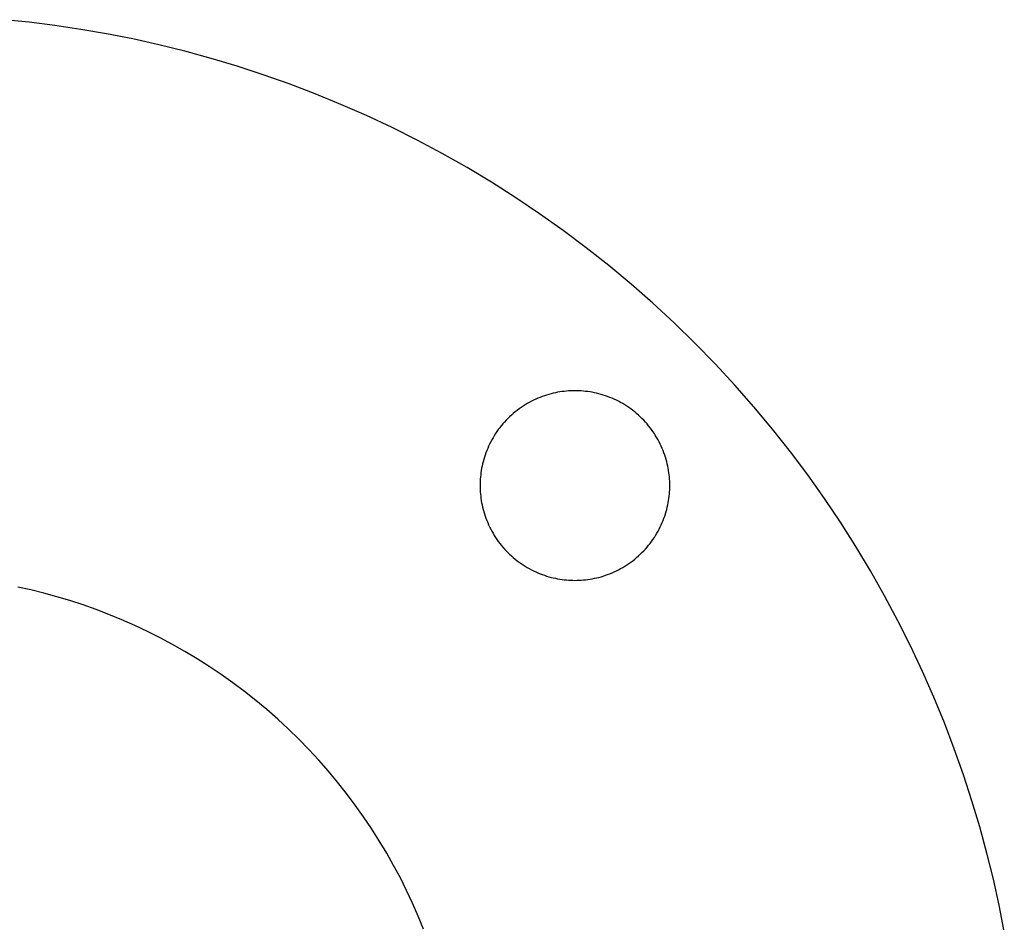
# Model space of a CAD drawing. Header units: millimetres. Extents: x 542 to 1542, y 1213 to 2213.
# Tile 8 of 10: x 1055 to 1165, y 1736 to 1837. Entities that reach past the tile are written whole.
import ezdxf

# ---------------------------------------------------------------- set-up
doc = ezdxf.new("R2010")
doc.units = ezdxf.units.MM
doc.layers.add('SISTEMA DE SUJECIÓN', color=7, linetype='Continuous')

msp = doc.modelspace()

# ---------------------------------------------------------------- linework, layer by layer
at = {"layer": 'SISTEMA DE SUJECIÓN'}
for points in [[(1164.81, 1735.34), (1164.24, 1738.25), (1163.59, 1741.16), (1162.87, 1744.08), (1162.07, 1746.99), (1161.2, 1749.91), (1160.25, 1752.82), (1159.22, 1755.72), (1158.12, 1758.61), (1156.94, 1761.49), (1155.68, 1764.35), (1154.35, 1767.19), (1152.93, 1770.01), (1151.44, 1772.8), (1149.88, 1775.57), (1148.24, 1778.3), (1146.52, 1781), (1144.73, 1783.66), (1142.87, 1786.28), (1140.94, 1788.85), (1138.94, 1791.38), (1136.87, 1793.87), (1134.74, 1796.29), (1132.54, 1798.67), (1130.29, 1800.99), (1127.97, 1803.24), (1125.59, 1805.44), (1123.17, 1807.57), (1120.69, 1809.64), (1118.16, 1811.64), (1115.58, 1813.57), (1112.96, 1815.43), (1110.3, 1817.22), (1107.6, 1818.94), (1104.87, 1820.58), (1102.1, 1822.14), (1099.31, 1823.63), (1096.49, 1825.05), (1093.65, 1826.38), (1090.79, 1827.64), (1087.91, 1828.82), (1085.02, 1829.92), (1082.12, 1830.95), (1079.21, 1831.9), (1076.29, 1832.77), (1073.38, 1833.57), (1070.46, 1834.29), (1067.55, 1834.94), (1064.64, 1835.51), (1061.75, 1836.01), (1058.86, 1836.44), (1055.99, 1836.8), (1053.13, 1837.09)], [(1164.81, 1735.34), (1164.24, 1738.25), (1163.59, 1741.16), (1162.87, 1744.08), (1162.07, 1746.99), (1161.2, 1749.91), (1160.25, 1752.82), (1159.22, 1755.72), (1158.12, 1758.61), (1156.94, 1761.49), (1155.68, 1764.35), (1154.35, 1767.19), (1152.93, 1770.01), (1151.44, 1772.8), (1149.88, 1775.57), (1148.24, 1778.3), (1146.52, 1781), (1144.73, 1783.66), (1142.87, 1786.28), (1140.94, 1788.85), (1138.94, 1791.38), (1136.87, 1793.87), (1134.74, 1796.29), (1132.54, 1798.67), (1130.29, 1800.99), (1127.97, 1803.24), (1125.59, 1805.44), (1123.17, 1807.57), (1120.69, 1809.64), (1118.16, 1811.64), (1115.58, 1813.57), (1112.96, 1815.43), (1110.3, 1817.22), (1107.6, 1818.94), (1104.87, 1820.58), (1102.1, 1822.14), (1099.31, 1823.63), (1096.49, 1825.05), (1093.65, 1826.38), (1090.79, 1827.64), (1087.91, 1828.82), (1085.02, 1829.92), (1082.12, 1830.95), (1079.21, 1831.9), (1076.29, 1832.77), (1073.38, 1833.57), (1070.46, 1834.29), (1067.55, 1834.94), (1064.64, 1835.51), (1061.75, 1836.01), (1058.86, 1836.44), (1055.99, 1836.8), (1053.13, 1837.09)], [(1164.81, 1735.34), (1164.24, 1738.25), (1163.59, 1741.16), (1162.87, 1744.08), (1162.07, 1746.99), (1161.2, 1749.91), (1160.25, 1752.82), (1159.22, 1755.72), (1158.12, 1758.61), (1156.94, 1761.49), (1155.68, 1764.35), (1154.35, 1767.19), (1152.93, 1770.01), (1151.44, 1772.8), (1149.88, 1775.57), (1148.24, 1778.3), (1146.52, 1781), (1144.73, 1783.66), (1142.87, 1786.28), (1140.94, 1788.85), (1138.94, 1791.38), (1136.87, 1793.87), (1134.74, 1796.29), (1132.54, 1798.67), (1130.29, 1800.99), (1127.97, 1803.24), (1125.59, 1805.44), (1123.17, 1807.57), (1120.69, 1809.64), (1118.16, 1811.64), (1115.58, 1813.57), (1112.96, 1815.43), (1110.3, 1817.22), (1107.6, 1818.94), (1104.87, 1820.58), (1102.1, 1822.14), (1099.31, 1823.63), (1096.49, 1825.05), (1093.65, 1826.38), (1090.79, 1827.64), (1087.91, 1828.82), (1085.02, 1829.92), (1082.12, 1830.95), (1079.21, 1831.9), (1076.29, 1832.77), (1073.38, 1833.57), (1070.46, 1834.29), (1067.55, 1834.94), (1064.64, 1835.51), (1061.75, 1836.01), (1058.86, 1836.44), (1055.99, 1836.8), (1053.13, 1837.09)], [(1100.01, 1735.6), (1099.42, 1737.04), (1098.79, 1738.47), (1098.12, 1739.89), (1097.42, 1741.3), (1096.67, 1742.7), (1095.89, 1744.08), (1095.07, 1745.45), (1094.21, 1746.8), (1093.32, 1748.13), (1092.39, 1749.44), (1091.42, 1750.73), (1090.42, 1751.99), (1089.39, 1753.23), (1088.32, 1754.45), (1087.22, 1755.63), (1086.09, 1756.79), (1084.93, 1757.92), (1083.75, 1759.02), (1082.53, 1760.09), (1081.29, 1761.12), (1080.03, 1762.12), (1078.74, 1763.08), (1077.43, 1764.02), (1076.1, 1764.91), (1074.75, 1765.77), (1073.38, 1766.59), (1072, 1767.37), (1070.6, 1768.11), (1069.19, 1768.82), (1067.77, 1769.49), (1066.34, 1770.12), (1064.9, 1770.71), (1063.46, 1771.26), (1062.01, 1771.77), (1060.55, 1772.25), (1059.1, 1772.68), (1057.64, 1773.08), (1056.18, 1773.44), (1054.72, 1773.77)], [(1100.01, 1735.6), (1099.42, 1737.04), (1098.79, 1738.47), (1098.12, 1739.89), (1097.42, 1741.3), (1096.67, 1742.7), (1095.89, 1744.08), (1095.07, 1745.45), (1094.21, 1746.8), (1093.32, 1748.13), (1092.39, 1749.44), (1091.42, 1750.73), (1090.42, 1751.99), (1089.39, 1753.23), (1088.32, 1754.45), (1087.22, 1755.63), (1086.09, 1756.79), (1084.93, 1757.92), (1083.75, 1759.02), (1082.53, 1760.09), (1081.29, 1761.12), (1080.03, 1762.12), (1078.74, 1763.08), (1077.43, 1764.02), (1076.1, 1764.91), (1074.75, 1765.77), (1073.38, 1766.59), (1072, 1767.37), (1070.6, 1768.11), (1069.19, 1768.82), (1067.77, 1769.49), (1066.34, 1770.12), (1064.9, 1770.71), (1063.46, 1771.26), (1062.01, 1771.77), (1060.55, 1772.25), (1059.1, 1772.68), (1057.64, 1773.08), (1056.18, 1773.44), (1054.72, 1773.77)], [(1100.01, 1735.6), (1099.42, 1737.04), (1098.79, 1738.47), (1098.12, 1739.89), (1097.42, 1741.3), (1096.67, 1742.7), (1095.89, 1744.08), (1095.07, 1745.45), (1094.21, 1746.8), (1093.32, 1748.13), (1092.39, 1749.44), (1091.42, 1750.73), (1090.42, 1751.99), (1089.39, 1753.23), (1088.32, 1754.45), (1087.22, 1755.63), (1086.09, 1756.79), (1084.93, 1757.92), (1083.75, 1759.02), (1082.53, 1760.09), (1081.29, 1761.12), (1080.03, 1762.12), (1078.74, 1763.08), (1077.43, 1764.02), (1076.1, 1764.91), (1074.75, 1765.77), (1073.38, 1766.59), (1072, 1767.37), (1070.6, 1768.11), (1069.19, 1768.82), (1067.77, 1769.49), (1066.34, 1770.12), (1064.9, 1770.71), (1063.46, 1771.26), (1062.01, 1771.77), (1060.55, 1772.25), (1059.1, 1772.68), (1057.64, 1773.08), (1056.18, 1773.44), (1054.72, 1773.77)]]:
    msp.add_lwpolyline(points, dxfattribs=at)
msp.add_lwpolyline([(1127.48, 1785.1), (1127.48, 1785.33), (1127.47, 1785.57), (1127.46, 1785.81), (1127.44, 1786.05), (1127.41, 1786.29), (1127.38, 1786.53), (1127.35, 1786.78), (1127.3, 1787.02), (1127.26, 1787.27), (1127.2, 1787.52), (1127.14, 1787.76), (1127.07, 1788.01), (1127, 1788.26), (1126.92, 1788.5), (1126.83, 1788.75), (1126.74, 1788.99), (1126.64, 1789.24), (1126.53, 1789.48), (1126.42, 1789.72), (1126.3, 1789.96), (1126.17, 1790.19), (1126.04, 1790.43), (1125.9, 1790.66), (1125.76, 1790.89), (1125.6, 1791.11), (1125.45, 1791.34), (1125.28, 1791.55), (1125.11, 1791.77), (1124.94, 1791.98), (1124.76, 1792.18), (1124.57, 1792.38), (1124.38, 1792.58), (1124.19, 1792.77), (1123.98, 1792.96), (1123.78, 1793.14), (1123.57, 1793.31), (1123.35, 1793.48), (1123.14, 1793.65), (1122.91, 1793.8), (1122.69, 1793.96), (1122.46, 1794.1), (1122.23, 1794.24), (1122, 1794.37), (1121.76, 1794.5), (1121.52, 1794.62), (1121.28, 1794.73), (1121.04, 1794.84), (1120.79, 1794.94), (1120.55, 1795.03), (1120.3, 1795.12), (1120.06, 1795.2), (1119.81, 1795.27), (1119.56, 1795.34), (1119.32, 1795.4), (1119.07, 1795.46), (1118.82, 1795.5), (1118.58, 1795.55), (1118.33, 1795.58), (1118.09, 1795.61), (1117.85, 1795.64), (1117.61, 1795.66), (1117.37, 1795.67), (1117.13, 1795.68), (1116.9, 1795.68), (1116.66, 1795.68), (1116.43, 1795.67), (1116.19, 1795.66), (1115.95, 1795.64), (1115.7, 1795.61), (1115.46, 1795.58), (1115.22, 1795.55), (1114.97, 1795.5), (1114.73, 1795.46), (1114.48, 1795.4), (1114.23, 1795.34), (1113.99, 1795.27), (1113.74, 1795.2), (1113.49, 1795.12), (1113.25, 1795.03), (1113, 1794.94), (1112.76, 1794.84), (1112.52, 1794.73), (1112.28, 1794.62), (1112.04, 1794.5), (1111.8, 1794.37), (1111.57, 1794.24), (1111.33, 1794.1), (1111.11, 1793.96), (1110.88, 1793.8), (1110.66, 1793.65), (1110.44, 1793.48), (1110.23, 1793.31), (1110.02, 1793.14), (1109.81, 1792.96), (1109.61, 1792.77), (1109.41, 1792.58), (1109.22, 1792.38), (1109.04, 1792.18), (1108.86, 1791.98), (1108.68, 1791.77), (1108.51, 1791.55), (1108.35, 1791.34), (1108.19, 1791.11), (1108.04, 1790.89), (1107.89, 1790.66), (1107.76, 1790.43), (1107.62, 1790.19), (1107.5, 1789.96), (1107.38, 1789.72), (1107.26, 1789.48), (1107.16, 1789.24), (1107.06, 1788.99), (1106.96, 1788.75), (1106.88, 1788.5), (1106.8, 1788.26), (1106.72, 1788.01), (1106.66, 1787.76), (1106.59, 1787.52), (1106.54, 1787.27), (1106.49, 1787.02), (1106.45, 1786.78), (1106.41, 1786.53), (1106.38, 1786.29), (1106.36, 1786.05), (1106.34, 1785.81), (1106.33, 1785.57), (1106.32, 1785.33), (1106.31, 1785.1), (1106.32, 1784.86), (1106.33, 1784.63), (1106.34, 1784.39), (1106.36, 1784.15), (1106.38, 1783.9), (1106.41, 1783.66), (1106.45, 1783.42), (1106.49, 1783.17), (1106.54, 1782.93), (1106.59, 1782.68), (1106.66, 1782.43), (1106.72, 1782.19), (1106.8, 1781.94), (1106.88, 1781.69), (1106.96, 1781.45), (1107.06, 1781.2), (1107.16, 1780.96), (1107.26, 1780.72), (1107.38, 1780.48), (1107.5, 1780.24), (1107.62, 1780), (1107.76, 1779.77), (1107.89, 1779.53), (1108.04, 1779.31), (1108.19, 1779.08), (1108.35, 1778.86), (1108.51, 1778.64), (1108.68, 1778.43), (1108.86, 1778.22), (1109.04, 1778.01), (1109.22, 1777.81), (1109.41, 1777.61), (1109.61, 1777.42), (1109.81, 1777.24), (1110.02, 1777.06), (1110.23, 1776.88), (1110.44, 1776.71), (1110.66, 1776.55), (1110.88, 1776.39), (1111.11, 1776.24), (1111.33, 1776.09), (1111.57, 1775.95), (1111.8, 1775.82), (1112.04, 1775.7), (1112.28, 1775.58), (1112.52, 1775.46), (1112.76, 1775.36), (1113, 1775.26), (1113.25, 1775.16), (1113.49, 1775.08), (1113.74, 1775), (1113.99, 1774.92), (1114.23, 1774.85), (1114.48, 1774.79), (1114.73, 1774.74), (1114.97, 1774.69), (1115.22, 1774.65), (1115.46, 1774.61), (1115.7, 1774.58), (1115.95, 1774.56), (1116.19, 1774.54), (1116.43, 1774.52), (1116.66, 1774.52), (1116.9, 1774.51), (1117.13, 1774.52), (1117.37, 1774.52), (1117.61, 1774.54), (1117.85, 1774.56), (1118.09, 1774.58), (1118.33, 1774.61), (1118.58, 1774.65), (1118.82, 1774.69), (1119.07, 1774.74), (1119.32, 1774.79), (1119.56, 1774.85), (1119.81, 1774.92), (1120.06, 1775), (1120.3, 1775.08), (1120.55, 1775.16), (1120.79, 1775.26), (1121.04, 1775.36), (1121.28, 1775.46), (1121.52, 1775.58), (1121.76, 1775.7), (1122, 1775.82), (1122.23, 1775.95), (1122.46, 1776.09), (1122.69, 1776.24), (1122.91, 1776.39), (1123.14, 1776.55), (1123.35, 1776.71), (1123.57, 1776.88), (1123.78, 1777.06), (1123.98, 1777.24), (1124.19, 1777.42), (1124.38, 1777.61), (1124.57, 1777.81), (1124.76, 1778.01), (1124.94, 1778.22), (1125.11, 1778.43), (1125.28, 1778.64), (1125.45, 1778.86), (1125.6, 1779.08), (1125.76, 1779.31), (1125.9, 1779.53), (1126.04, 1779.77), (1126.17, 1780), (1126.3, 1780.24), (1126.42, 1780.48), (1126.53, 1780.72), (1126.64, 1780.96), (1126.74, 1781.2), (1126.83, 1781.45), (1126.92, 1781.69), (1127, 1781.94), (1127.07, 1782.19), (1127.14, 1782.43), (1127.2, 1782.68), (1127.26, 1782.93), (1127.3, 1783.17), (1127.35, 1783.42), (1127.38, 1783.66), (1127.41, 1783.9), (1127.44, 1784.15), (1127.46, 1784.39), (1127.47, 1784.63), (1127.48, 1784.86)], close=True, dxfattribs=at)
msp.add_lwpolyline([(1127.48, 1785.1), (1127.48, 1785.33), (1127.47, 1785.57), (1127.46, 1785.81), (1127.44, 1786.05), (1127.41, 1786.29), (1127.38, 1786.53), (1127.35, 1786.78), (1127.3, 1787.02), (1127.26, 1787.27), (1127.2, 1787.52), (1127.14, 1787.76), (1127.07, 1788.01), (1127, 1788.26), (1126.92, 1788.5), (1126.83, 1788.75), (1126.74, 1788.99), (1126.64, 1789.24), (1126.53, 1789.48), (1126.42, 1789.72), (1126.3, 1789.96), (1126.17, 1790.19), (1126.04, 1790.43), (1125.9, 1790.66), (1125.76, 1790.89), (1125.6, 1791.11), (1125.45, 1791.34), (1125.28, 1791.55), (1125.11, 1791.77), (1124.94, 1791.98), (1124.76, 1792.18), (1124.57, 1792.38), (1124.38, 1792.58), (1124.19, 1792.77), (1123.98, 1792.96), (1123.78, 1793.14), (1123.57, 1793.31), (1123.35, 1793.48), (1123.14, 1793.65), (1122.91, 1793.8), (1122.69, 1793.96), (1122.46, 1794.1), (1122.23, 1794.24), (1122, 1794.37), (1121.76, 1794.5), (1121.52, 1794.62), (1121.28, 1794.73), (1121.04, 1794.84), (1120.79, 1794.94), (1120.55, 1795.03), (1120.3, 1795.12), (1120.06, 1795.2), (1119.81, 1795.27), (1119.56, 1795.34), (1119.32, 1795.4), (1119.07, 1795.46), (1118.82, 1795.5), (1118.58, 1795.55), (1118.33, 1795.58), (1118.09, 1795.61), (1117.85, 1795.64), (1117.61, 1795.66), (1117.37, 1795.67), (1117.13, 1795.68), (1116.9, 1795.68), (1116.66, 1795.68), (1116.43, 1795.67), (1116.19, 1795.66), (1115.95, 1795.64), (1115.7, 1795.61), (1115.46, 1795.58), (1115.22, 1795.55), (1114.97, 1795.5), (1114.73, 1795.46), (1114.48, 1795.4), (1114.23, 1795.34), (1113.99, 1795.27), (1113.74, 1795.2), (1113.49, 1795.12), (1113.25, 1795.03), (1113, 1794.94), (1112.76, 1794.84), (1112.52, 1794.73), (1112.28, 1794.62), (1112.04, 1794.5), (1111.8, 1794.37), (1111.57, 1794.24), (1111.33, 1794.1), (1111.11, 1793.96), (1110.88, 1793.8), (1110.66, 1793.65), (1110.44, 1793.48), (1110.23, 1793.31), (1110.02, 1793.14), (1109.81, 1792.96), (1109.61, 1792.77), (1109.41, 1792.58), (1109.22, 1792.38), (1109.04, 1792.18), (1108.86, 1791.98), (1108.68, 1791.77), (1108.51, 1791.55), (1108.35, 1791.34), (1108.19, 1791.11), (1108.04, 1790.89), (1107.89, 1790.66), (1107.76, 1790.43), (1107.62, 1790.19), (1107.5, 1789.96), (1107.38, 1789.72), (1107.26, 1789.48), (1107.16, 1789.24), (1107.06, 1788.99), (1106.96, 1788.75), (1106.88, 1788.5), (1106.8, 1788.26), (1106.72, 1788.01), (1106.66, 1787.76), (1106.59, 1787.52), (1106.54, 1787.27), (1106.49, 1787.02), (1106.45, 1786.78), (1106.41, 1786.53), (1106.38, 1786.29), (1106.36, 1786.05), (1106.34, 1785.81), (1106.33, 1785.57), (1106.32, 1785.33), (1106.31, 1785.1), (1106.32, 1784.86), (1106.33, 1784.63), (1106.34, 1784.39), (1106.36, 1784.15), (1106.38, 1783.9), (1106.41, 1783.66), (1106.45, 1783.42), (1106.49, 1783.17), (1106.54, 1782.93), (1106.59, 1782.68), (1106.66, 1782.43), (1106.72, 1782.19), (1106.8, 1781.94), (1106.88, 1781.69), (1106.96, 1781.45), (1107.06, 1781.2), (1107.16, 1780.96), (1107.26, 1780.72), (1107.38, 1780.48), (1107.5, 1780.24), (1107.62, 1780), (1107.76, 1779.77), (1107.89, 1779.53), (1108.04, 1779.31), (1108.19, 1779.08), (1108.35, 1778.86), (1108.51, 1778.64), (1108.68, 1778.43), (1108.86, 1778.22), (1109.04, 1778.01), (1109.22, 1777.81), (1109.41, 1777.61), (1109.61, 1777.42), (1109.81, 1777.24), (1110.02, 1777.06), (1110.23, 1776.88), (1110.44, 1776.71), (1110.66, 1776.55), (1110.88, 1776.39), (1111.11, 1776.24), (1111.33, 1776.09), (1111.57, 1775.95), (1111.8, 1775.82), (1112.04, 1775.7), (1112.28, 1775.58), (1112.52, 1775.46), (1112.76, 1775.36), (1113, 1775.26), (1113.25, 1775.16), (1113.49, 1775.08), (1113.74, 1775), (1113.99, 1774.92), (1114.23, 1774.85), (1114.48, 1774.79), (1114.73, 1774.74), (1114.97, 1774.69), (1115.22, 1774.65), (1115.46, 1774.61), (1115.7, 1774.58), (1115.95, 1774.56), (1116.19, 1774.54), (1116.43, 1774.52), (1116.66, 1774.52), (1116.9, 1774.51), (1117.13, 1774.52), (1117.37, 1774.52), (1117.61, 1774.54), (1117.85, 1774.56), (1118.09, 1774.58), (1118.33, 1774.61), (1118.58, 1774.65), (1118.82, 1774.69), (1119.07, 1774.74), (1119.32, 1774.79), (1119.56, 1774.85), (1119.81, 1774.92), (1120.06, 1775), (1120.3, 1775.08), (1120.55, 1775.16), (1120.79, 1775.26), (1121.04, 1775.36), (1121.28, 1775.46), (1121.52, 1775.58), (1121.76, 1775.7), (1122, 1775.82), (1122.23, 1775.95), (1122.46, 1776.09), (1122.69, 1776.24), (1122.91, 1776.39), (1123.14, 1776.55), (1123.35, 1776.71), (1123.57, 1776.88), (1123.78, 1777.06), (1123.98, 1777.24), (1124.19, 1777.42), (1124.38, 1777.61), (1124.57, 1777.81), (1124.76, 1778.01), (1124.94, 1778.22), (1125.11, 1778.43), (1125.28, 1778.64), (1125.45, 1778.86), (1125.6, 1779.08), (1125.76, 1779.31), (1125.9, 1779.53), (1126.04, 1779.77), (1126.17, 1780), (1126.3, 1780.24), (1126.42, 1780.48), (1126.53, 1780.72), (1126.64, 1780.96), (1126.74, 1781.2), (1126.83, 1781.45), (1126.92, 1781.69), (1127, 1781.94), (1127.07, 1782.19), (1127.14, 1782.43), (1127.2, 1782.68), (1127.26, 1782.93), (1127.3, 1783.17), (1127.35, 1783.42), (1127.38, 1783.66), (1127.41, 1783.9), (1127.44, 1784.15), (1127.46, 1784.39), (1127.47, 1784.63), (1127.48, 1784.86)], close=True, dxfattribs=at)
msp.add_lwpolyline([(1127.48, 1785.1), (1127.48, 1785.33), (1127.47, 1785.57), (1127.46, 1785.81), (1127.44, 1786.05), (1127.41, 1786.29), (1127.38, 1786.53), (1127.35, 1786.78), (1127.3, 1787.02), (1127.26, 1787.27), (1127.2, 1787.52), (1127.14, 1787.76), (1127.07, 1788.01), (1127, 1788.26), (1126.92, 1788.5), (1126.83, 1788.75), (1126.74, 1788.99), (1126.64, 1789.24), (1126.53, 1789.48), (1126.42, 1789.72), (1126.3, 1789.96), (1126.17, 1790.19), (1126.04, 1790.43), (1125.9, 1790.66), (1125.76, 1790.89), (1125.6, 1791.11), (1125.45, 1791.34), (1125.28, 1791.55), (1125.11, 1791.77), (1124.94, 1791.98), (1124.76, 1792.18), (1124.57, 1792.38), (1124.38, 1792.58), (1124.19, 1792.77), (1123.98, 1792.96), (1123.78, 1793.14), (1123.57, 1793.31), (1123.35, 1793.48), (1123.14, 1793.65), (1122.91, 1793.8), (1122.69, 1793.96), (1122.46, 1794.1), (1122.23, 1794.24), (1122, 1794.37), (1121.76, 1794.5), (1121.52, 1794.62), (1121.28, 1794.73), (1121.04, 1794.84), (1120.79, 1794.94), (1120.55, 1795.03), (1120.3, 1795.12), (1120.06, 1795.2), (1119.81, 1795.27), (1119.56, 1795.34), (1119.32, 1795.4), (1119.07, 1795.46), (1118.82, 1795.5), (1118.58, 1795.55), (1118.33, 1795.58), (1118.09, 1795.61), (1117.85, 1795.64), (1117.61, 1795.66), (1117.37, 1795.67), (1117.13, 1795.68), (1116.9, 1795.68), (1116.66, 1795.68), (1116.43, 1795.67), (1116.19, 1795.66), (1115.95, 1795.64), (1115.7, 1795.61), (1115.46, 1795.58), (1115.22, 1795.55), (1114.97, 1795.5), (1114.73, 1795.46), (1114.48, 1795.4), (1114.23, 1795.34), (1113.99, 1795.27), (1113.74, 1795.2), (1113.49, 1795.12), (1113.25, 1795.03), (1113, 1794.94), (1112.76, 1794.84), (1112.52, 1794.73), (1112.28, 1794.62), (1112.04, 1794.5), (1111.8, 1794.37), (1111.57, 1794.24), (1111.33, 1794.1), (1111.11, 1793.96), (1110.88, 1793.8), (1110.66, 1793.65), (1110.44, 1793.48), (1110.23, 1793.31), (1110.02, 1793.14), (1109.81, 1792.96), (1109.61, 1792.77), (1109.41, 1792.58), (1109.22, 1792.38), (1109.04, 1792.18), (1108.86, 1791.98), (1108.68, 1791.77), (1108.51, 1791.55), (1108.35, 1791.34), (1108.19, 1791.11), (1108.04, 1790.89), (1107.89, 1790.66), (1107.76, 1790.43), (1107.62, 1790.19), (1107.5, 1789.96), (1107.38, 1789.72), (1107.26, 1789.48), (1107.16, 1789.24), (1107.06, 1788.99), (1106.96, 1788.75), (1106.88, 1788.5), (1106.8, 1788.26), (1106.72, 1788.01), (1106.66, 1787.76), (1106.59, 1787.52), (1106.54, 1787.27), (1106.49, 1787.02), (1106.45, 1786.78), (1106.41, 1786.53), (1106.38, 1786.29), (1106.36, 1786.05), (1106.34, 1785.81), (1106.33, 1785.57), (1106.32, 1785.33), (1106.31, 1785.1), (1106.32, 1784.86), (1106.33, 1784.63), (1106.34, 1784.39), (1106.36, 1784.15), (1106.38, 1783.9), (1106.41, 1783.66), (1106.45, 1783.42), (1106.49, 1783.17), (1106.54, 1782.93), (1106.59, 1782.68), (1106.66, 1782.43), (1106.72, 1782.19), (1106.8, 1781.94), (1106.88, 1781.69), (1106.96, 1781.45), (1107.06, 1781.2), (1107.16, 1780.96), (1107.26, 1780.72), (1107.38, 1780.48), (1107.5, 1780.24), (1107.62, 1780), (1107.76, 1779.77), (1107.89, 1779.53), (1108.04, 1779.31), (1108.19, 1779.08), (1108.35, 1778.86), (1108.51, 1778.64), (1108.68, 1778.43), (1108.86, 1778.22), (1109.04, 1778.01), (1109.22, 1777.81), (1109.41, 1777.61), (1109.61, 1777.42), (1109.81, 1777.24), (1110.02, 1777.06), (1110.23, 1776.88), (1110.44, 1776.71), (1110.66, 1776.55), (1110.88, 1776.39), (1111.11, 1776.24), (1111.33, 1776.09), (1111.57, 1775.95), (1111.8, 1775.82), (1112.04, 1775.7), (1112.28, 1775.58), (1112.52, 1775.46), (1112.76, 1775.36), (1113, 1775.26), (1113.25, 1775.16), (1113.49, 1775.08), (1113.74, 1775), (1113.99, 1774.92), (1114.23, 1774.85), (1114.48, 1774.79), (1114.73, 1774.74), (1114.97, 1774.69), (1115.22, 1774.65), (1115.46, 1774.61), (1115.7, 1774.58), (1115.95, 1774.56), (1116.19, 1774.54), (1116.43, 1774.52), (1116.66, 1774.52), (1116.9, 1774.51), (1117.13, 1774.52), (1117.37, 1774.52), (1117.61, 1774.54), (1117.85, 1774.56), (1118.09, 1774.58), (1118.33, 1774.61), (1118.58, 1774.65), (1118.82, 1774.69), (1119.07, 1774.74), (1119.32, 1774.79), (1119.56, 1774.85), (1119.81, 1774.92), (1120.06, 1775), (1120.3, 1775.08), (1120.55, 1775.16), (1120.79, 1775.26), (1121.04, 1775.36), (1121.28, 1775.46), (1121.52, 1775.58), (1121.76, 1775.7), (1122, 1775.82), (1122.23, 1775.95), (1122.46, 1776.09), (1122.69, 1776.24), (1122.91, 1776.39), (1123.14, 1776.55), (1123.35, 1776.71), (1123.57, 1776.88), (1123.78, 1777.06), (1123.98, 1777.24), (1124.19, 1777.42), (1124.38, 1777.61), (1124.57, 1777.81), (1124.76, 1778.01), (1124.94, 1778.22), (1125.11, 1778.43), (1125.28, 1778.64), (1125.45, 1778.86), (1125.6, 1779.08), (1125.76, 1779.31), (1125.9, 1779.53), (1126.04, 1779.77), (1126.17, 1780), (1126.3, 1780.24), (1126.42, 1780.48), (1126.53, 1780.72), (1126.64, 1780.96), (1126.74, 1781.2), (1126.83, 1781.45), (1126.92, 1781.69), (1127, 1781.94), (1127.07, 1782.19), (1127.14, 1782.43), (1127.2, 1782.68), (1127.26, 1782.93), (1127.3, 1783.17), (1127.35, 1783.42), (1127.38, 1783.66), (1127.41, 1783.9), (1127.44, 1784.15), (1127.46, 1784.39), (1127.47, 1784.63), (1127.48, 1784.86)], close=True, dxfattribs=at)
at = {"layer": 'SISTEMA DE SUJECIÓN', "extrusion": (1, 0, 0)}
for points in [[(1795.68, 105.83), (1795.68, 126.67)], [(1785.1, 105.83), (1785.1, 126.67)], [(1785.1, 105.83), (1785.1, 126.67)], [(1774.51, 105.83), (1774.51, 126.67)]]:
    msp.add_lwpolyline(points, dxfattribs=at)

doc.saveas('drawing.dxf')
